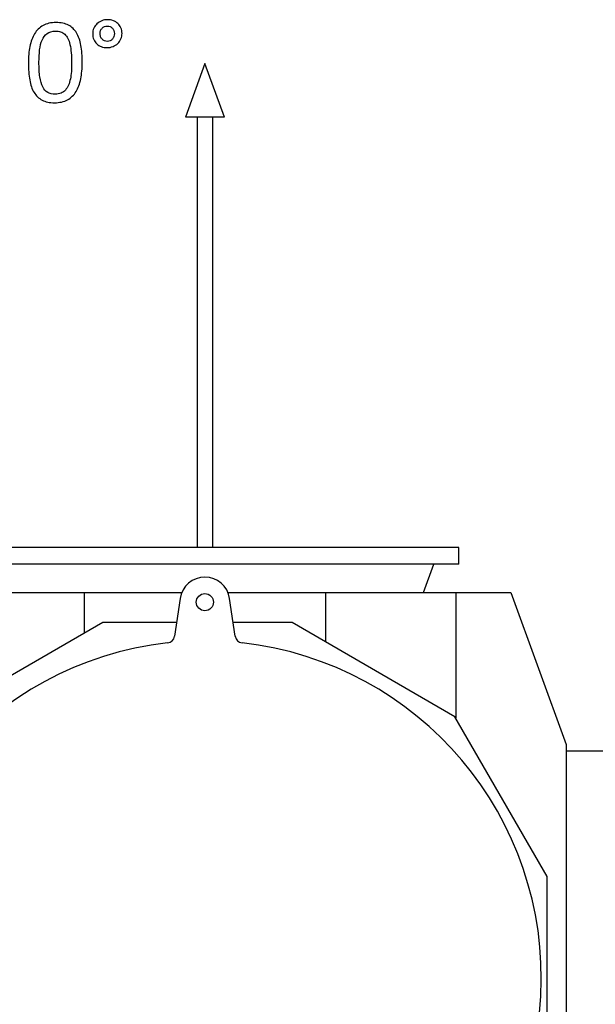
# Model space of a CAD drawing. Header units: inches. Extents: x 0 to 20790, y -12 to 14700.
# Tile 45 of 133: x 1727 to 2464, y 12007 to 13265. Entities that reach past the tile are written whole.
import ezdxf

# ---------------------------------------------------------------- set-up
doc = ezdxf.new("R2010")
doc.units = ezdxf.units.IN
doc.layers.add('1', color=7, linetype='Continuous', true_color=0xffffff)
doc.layers.add('254', color=7, linetype='Continuous', true_color=0xffffff)

msp = doc.modelspace()

# ---------------------------------------------------------------- linework, layer by layer
at = {"layer": '1', "color": 2, "linetype": 'Continuous', "lineweight": 25}
for p, q in [((2289.375, 12590.691), (1639.375, 12590.691)), ((2289.375, 12569.441), (2289.375, 12590.691)), ((2289.375, 12569.441), (1639.375, 12569.441)), ((2244.176, 12532.91), (2257.472, 12569.441)), ((1643.371, 12532.91), (1810.014, 12532.91)), ((1810.014, 12532.91), (1934.8, 12532.91)), ((1810.014, 12532.91), (1810.014, 12480.815)), ((1993.949, 12532.91), (2118.736, 12532.91)), ((2118.736, 12532.91), (2118.736, 12469.847)), ((2118.736, 12532.91), (2285.378, 12532.91)), ((2285.378, 12532.91), (2355.854, 12532.91)), ((2285.378, 12532.91), (2285.378, 12372.442)), ((2355.854, 12532.91), (2426.594, 12338.554)), ((1932.726, 12525.421), (1925.49, 12477.004)), ((2003.259, 12477.004), (1996.023, 12525.421)), ((1833.749, 12494.519), (1620.998, 12371.688)), ((1928.11, 12494.519), (1833.749, 12494.519)), ((2076.001, 12494.519), (2000.641, 12494.519)), ((2284.343, 12374.233), (2076.001, 12494.519)), ((2402.289, 12169.944), (2284.343, 12374.233)), ((2426.594, 12338.554), (2426.594, 11832.008)), ((2615.875, 12330.191), (2426.593, 12330.191)), ((2402.289, 11936.266), (2402.289, 12169.944))]:
    msp.add_line(p, q, dxfattribs=at)
msp.add_circle((1964.375, 12520.691), 11, dxfattribs=at)
for centre, radius, start, end in [((1964.375, 12520.691), 32, 8.5, 171.5), ((1915.6, 12478.482), 10, 276.357139, 351.5), ((2013.149, 12478.482), 10, 188.5, 263.642861), ((1964.375, 12040.691), 430.5, 96.357139, 83.642861)]:
    msp.add_arc(centre, radius, start, end, dxfattribs=at)
at = {"layer": '254', "color": 2, "linetype": 'Continuous', "lineweight": 25}
for p, q in [((1964.375, 13209.378), (1939.375, 13140.691)), ((1989.375, 13140.691), (1964.375, 13209.378)), ((1964.375, 13140.691), (1939.375, 13140.691)), ((1954.375, 13140.691), (1954.375, 12590.697)), ((1989.375, 13140.691), (1964.375, 13140.691)), ((1974.375, 12590.697), (1974.375, 13140.691))]:
    msp.add_line(p, q, dxfattribs=at)
for points, knots in [([(1805.566, 13189.803), (1806.778, 13196.092), (1807.384, 13203.075), (1807.384, 13218.943), (1806.807, 13226.214), (1804.609, 13238.879), (1802.768, 13244.188), (1797.529, 13252.88), (1794.083, 13256.162), (1785.508, 13260.593), (1780.206, 13261.73), (1767.338, 13261.73), (1761.798, 13260.489), (1752.762, 13255.508), (1749.132, 13252.007), (1743.606, 13242.911), (1741.602, 13237.495), (1740.361, 13231.147)], [0, 0, 0, 0, 0.11538095, 0.11538095, 0.2394699, 0.2394699, 0.36410893, 0.36410893, 0.488143, 0.488143, 0.61152054, 0.61152054, 0.7405576, 0.7405576, 0.87057906, 0.87057906, 1, 1, 1, 1]), ([(1847.228, 13264.125), (1844.978, 13264.99), (1842.496, 13265.423), (1837.13, 13265.423), (1834.62, 13264.961), (1830.004, 13263.115), (1827.984, 13261.845), (1824.537, 13258.686), (1823.195, 13256.768), (1822.214, 13254.546)], [0, 0, 0, 0, 0.24654836, 0.24654836, 0.49845646, 0.49845646, 0.75036457, 0.75036457, 1, 1, 1, 1]), ([(1832.947, 13240.495), (1832.11, 13241.361), (1831.446, 13242.428), (1830.513, 13244.877), (1830.292, 13246.237), (1830.292, 13249.064), (1830.523, 13250.305), (1831.446, 13252.671), (1832.11, 13253.709), (1833.726, 13255.44), (1834.706, 13256.133), (1836.899, 13257.114), (1838.111, 13257.345), (1840.708, 13257.345), (1841.948, 13257.114), (1844.199, 13256.133), (1845.18, 13255.44), (1845.988, 13254.575)], [0, 0, 0, 0, 0.13295874, 0.13295874, 0.26868605, 0.26868605, 0.38875252, 0.38875252, 0.50881899, 0.50881899, 0.62888546, 0.62888546, 0.74895193, 0.74895193, 0.87447596, 0.87447596, 1, 1, 1, 1]), ([(1856.893, 13240.813), (1857.817, 13243.005), (1858.307, 13245.371), (1858.307, 13250.507), (1857.846, 13252.873), (1855.999, 13257.2), (1854.701, 13259.018), (1853.085, 13260.547)], [0, 0, 0, 0, 0.32342007, 0.32342007, 0.66171004, 0.66171004, 1, 1, 1, 1]), ([(1789.756, 13181.638), (1788.717, 13179.243), (1787.419, 13177.166), (1784.288, 13173.745), (1782.427, 13172.405), (1778.075, 13170.548), (1775.532, 13170.097), (1768.982, 13170.097), (1765.837, 13170.847), (1760.678, 13173.828), (1758.538, 13176.214), (1755.203, 13182.769), (1753.979, 13187.004), (1752.426, 13197.416), (1752.046, 13203.738), (1752.046, 13216.721), (1752.335, 13221.915), (1753.489, 13231.548), (1754.528, 13235.764), (1757.648, 13242.929), (1759.807, 13245.746), (1765.232, 13249.843), (1768.78, 13250.882), (1775.589, 13250.882), (1777.811, 13250.564), (1779.802, 13249.93)], [0, 0, 0, 0, 0.07936906, 0.07936906, 0.15947294, 0.15947294, 0.24048131, 0.24048131, 0.34521939, 0.34521939, 0.44858154, 0.44858154, 0.55122408, 0.55122408, 0.65323023, 0.65323023, 0.72914178, 0.72914178, 0.80500098, 0.80500098, 0.88108587, 0.88108587, 0.95717076, 0.95717076, 1, 1, 1, 1]), ([(1785.053, 13246.843), (1786.611, 13245.429), (1787.909, 13243.64), (1790.142, 13239.289), (1791.025, 13236.687), (1792.41, 13230.628), (1792.929, 13227.137), (1793.304, 13223.184)], [0, 0, 0, 0, 0.33686976, 0.33686976, 0.66843488, 0.66843488, 1, 1, 1, 1]), ([(1822.214, 13254.546), (1821.262, 13252.296), (1820.771, 13249.872), (1820.771, 13244.65), (1821.233, 13242.255), (1823.09, 13237.961), (1824.349, 13236.11), (1825.993, 13234.581)], [0, 0, 0, 0, 0.32962555, 0.32962555, 0.6629136, 0.6629136, 1, 1, 1, 1]), ([(1847.921, 13251.459), (1848.382, 13250.247), (1848.613, 13248.949), (1848.613, 13246.179), (1848.382, 13244.91), (1847.459, 13242.544), (1846.824, 13241.505), (1846.045, 13240.611)], [0, 0, 0, 0, 0.33333333, 0.33333333, 0.66666667, 0.66666667, 1, 1, 1, 1]), ([(1825.993, 13234.581), (1827.638, 13233.023), (1829.571, 13231.84), (1834.049, 13230.153), (1836.495, 13229.734), (1841.948, 13229.734), (1844.458, 13230.195), (1849.132, 13232.042), (1851.152, 13233.34), (1854.629, 13236.643), (1855.941, 13238.591), (1856.893, 13240.813)], [0, 0, 0, 0, 0.19844986, 0.19844986, 0.40001182, 0.40001182, 0.59945208, 0.59945208, 0.79889234, 0.79889234, 1, 1, 1, 1]), ([(1843.189, 13238.504), (1842.093, 13237.985), (1840.91, 13237.725), (1838.342, 13237.725), (1837.101, 13237.956), (1834.793, 13238.937), (1833.812, 13239.63), (1832.947, 13240.495)], [0, 0, 0, 0, 0.30882353, 0.30882353, 0.65441176, 0.65441176, 1, 1, 1, 1]), ([(1740.361, 13231.147), (1739.126, 13224.828), (1738.515, 13217.847), (1738.515, 13202.065), (1739.063, 13194.794), (1741.252, 13182.122), (1743.131, 13176.791), (1748.387, 13168.127), (1751.816, 13164.846), (1760.366, 13160.339), (1765.636, 13159.249), (1778.532, 13159.249), (1784.072, 13160.489), (1793.097, 13165.491), (1796.767, 13168.972), (1802.351, 13178.068), (1804.355, 13183.484), (1805.566, 13189.803)], [0, 0, 0, 0, 0.11456807, 0.11456807, 0.23828417, 0.23828417, 0.36155019, 0.36155019, 0.48505626, 0.48505626, 0.60887523, 0.60887523, 0.74011194, 0.74011194, 0.87035505, 0.87035505, 1, 1, 1, 1]), ([(1793.304, 13223.184), (1793.651, 13219.231), (1793.824, 13214.788), (1793.824, 13206.104), (1793.708, 13202.555), (1793.247, 13195.746), (1792.843, 13192.573), (1791.58, 13186.72), (1790.765, 13184.061), (1789.756, 13181.638)], [0, 0, 0, 0, 0.3114055, 0.3114055, 0.54180957, 0.54180957, 0.77221364, 0.77221364, 1, 1, 1, 1])]:
    msp.add_open_spline(points, degree=3, knots=knots, dxfattribs=at)
for points in [[(1853.085, 13260.547), (1851.44, 13262.047), (1849.479, 13263.23), (1847.228, 13264.125)], [(1779.802, 13249.93), (1781.764, 13249.266), (1783.524, 13248.256), (1785.053, 13246.843)], [(1845.988, 13254.575), (1846.824, 13253.709), (1847.459, 13252.671), (1847.921, 13251.459)], [(1846.045, 13240.611), (1845.237, 13239.716), (1844.285, 13238.995), (1843.189, 13238.504)]]:
    msp.add_open_spline(points, degree=3, dxfattribs=at)

doc.saveas('drawing.dxf')
